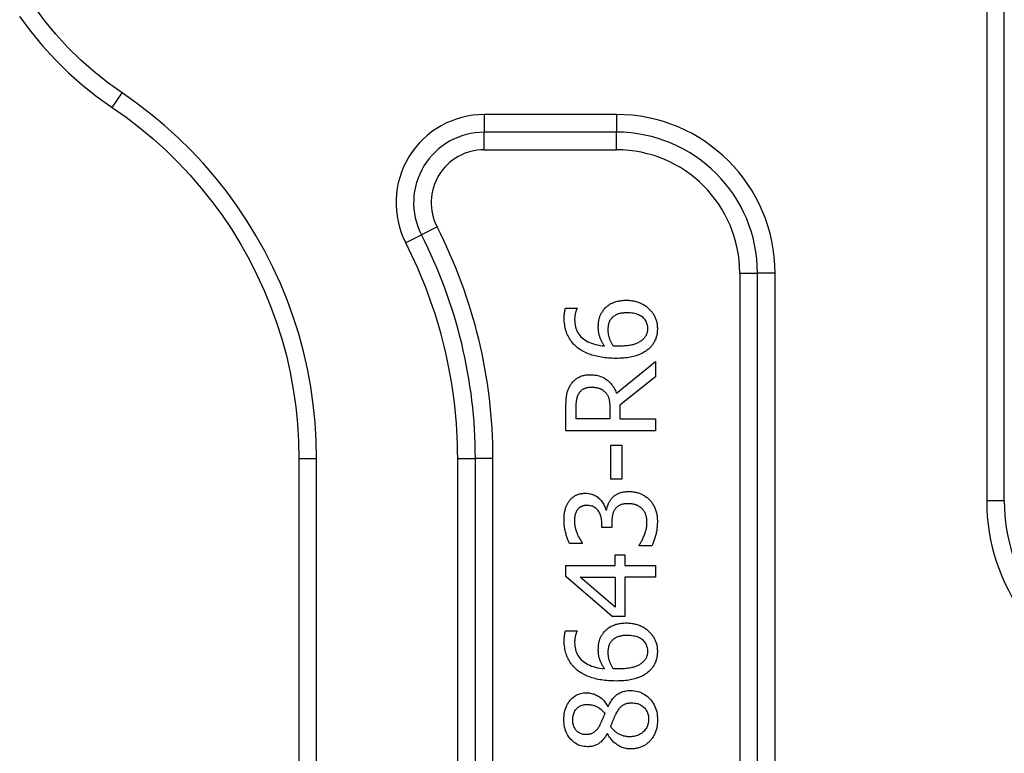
# Model space of a CAD drawing. Header units: inches. Extents: x 3 to 104, y 6 to 58.
# Tile 12 of 36: x 2.988 to 4.087, y 38.509 to 39.328. Entities that reach past the tile are written whole.
import ezdxf

# ---------------------------------------------------------------- set-up
doc = ezdxf.new("R2010")
doc.units = ezdxf.units.IN
doc.header["$MEASUREMENT"] = 0
doc.layers.add('Visible Edges(ANSI)', color=7, linetype='Continuous', lineweight=25)
doc.layers.add('Visible Tangent Edges(ANSI)', color=7, linetype='Continuous', lineweight=25)

msp = doc.modelspace()

# ---------------------------------------------------------------- linework, layer by layer
at = {"layer": 'Visible Edges(ANSI)'}
for p, q in [((4.0875, 38.7906), (4.0875, 39.9505)), ((3.5976, 39.0061), (3.6105, 39.0061)), ((3.6105, 39.0061), (3.6105, 39.0055)), ((3.6546, 38.9109), (3.6981, 38.9464)), ((3.6981, 38.9464), (3.6981, 38.9292)), ((3.6981, 38.9292), (3.6583, 38.8976)), ((3.5981, 38.869), (3.5981, 38.8948)), ((3.6096, 38.8823), (3.6096, 38.8955)), ((3.6472, 38.894), (3.6472, 38.8823)), ((3.6583, 38.8976), (3.6583, 38.8823)), ((3.6472, 38.8823), (3.6096, 38.8823)), ((3.6583, 38.8823), (3.6981, 38.8823)), ((3.6981, 38.8823), (3.6981, 38.869)), ((3.6981, 38.869), (3.5981, 38.869)), ((3.6482, 38.8151), (3.6482, 38.8529)), ((3.6482, 38.8529), (3.6604, 38.8529)), ((3.6604, 38.8529), (3.6604, 38.8151)), ((3.3001, 38.8382), (3.3001, 38.0214)), ((3.6604, 38.8151), (3.6482, 38.8151)), ((3.6425, 38.7808), (3.6435, 38.7808)), ((3.6383, 38.7609), (3.6383, 38.7653)), ((3.6494, 38.7609), (3.6383, 38.7609)), ((3.6494, 38.7665), (3.6494, 38.7609)), ((3.6163, 38.7432), (3.6021, 38.7432)), ((3.6163, 38.744), (3.6163, 38.7432)), ((3.6798, 38.7404), (3.6798, 38.7414)), ((3.694, 38.7404), (3.6798, 38.7404)), ((3.6529, 38.7186), (3.6529, 38.7305)), ((3.6529, 38.7305), (3.6637, 38.7305)), ((3.6637, 38.7305), (3.6637, 38.7186)), ((3.5981, 38.7063), (3.5981, 38.7186)), ((3.5981, 38.7186), (3.6529, 38.7186)), ((3.6637, 38.7186), (3.6981, 38.7186)), ((3.6981, 38.7186), (3.6981, 38.7057)), ((3.6496, 38.6616), (3.5981, 38.7063)), ((3.6529, 38.6721), (3.6139, 38.7057)), ((3.6139, 38.7057), (3.6529, 38.7057)), ((3.6529, 38.7057), (3.6529, 38.6721)), ((3.6981, 38.7057), (3.6637, 38.7057)), ((3.6637, 38.7057), (3.6637, 38.6616)), ((3.6637, 38.6616), (3.6496, 38.6616)), ((3.5976, 38.6457), (3.6105, 38.6457)), ((3.6105, 38.6457), (3.6105, 38.6451)), ((3.6448, 38.5612), (3.6452, 38.5612)), ((3.6447, 38.5307), (3.6443, 38.5307))]:
    msp.add_line(p, q, dxfattribs=at)
at = {"layer": 'Visible Edges(ANSI)', "flags": 128}
for points in [[(2.9883, 39.3318), (3.0007, 39.315), (3.0139, 39.2989), (3.0279, 39.2835), (3.0428, 39.2689), (3.0584, 39.2551), (3.0747, 39.2421), (3.0916, 39.2301)], [(3.0916, 39.2301), (3.1072, 39.2191), (3.1225, 39.2074), (3.1372, 39.1951), (3.1515, 39.1822), (3.1652, 39.1687), (3.1784, 39.1547), (3.191, 39.1401), (3.203, 39.1251), (3.2144, 39.1096), (3.2251, 39.0936), (3.2352, 39.0772), (3.2445, 39.0605), (3.2532, 39.0433), (3.2612, 39.0258), (3.2685, 39.008), (3.2751, 38.9899), (3.2809, 38.9715), (3.286, 38.9529), (3.2903, 38.934), (3.2938, 38.915), (3.2965, 38.8959), (3.2985, 38.8767), (3.2997, 38.8574), (3.3001, 38.8382)], [(3.6401, 39.0039), (3.6408, 39.0048), (3.6416, 39.0056), (3.6423, 39.0065), (3.6431, 39.0072), (3.644, 39.008), (3.6448, 39.0087), (3.6457, 39.0093), (3.6467, 39.01), (3.6476, 39.0106), (3.6486, 39.0111), (3.6496, 39.0116), (3.6507, 39.0121), (3.6518, 39.0125), (3.6529, 39.0129), (3.654, 39.0132), (3.6552, 39.0136), (3.6564, 39.0138), (3.6576, 39.0141), (3.6589, 39.0143), (3.6602, 39.0144), (3.6615, 39.0146), (3.6629, 39.0147), (3.6642, 39.0147), (3.6657, 39.0147)], [(3.6657, 39.0147), (3.6669, 39.0147), (3.6682, 39.0147), (3.6694, 39.0146), (3.6707, 39.0145), (3.6719, 39.0143), (3.6731, 39.0141), (3.6742, 39.0139), (3.6754, 39.0136), (3.6765, 39.0133), (3.6777, 39.013), (3.6788, 39.0126), (3.6799, 39.0122), (3.681, 39.0118), (3.682, 39.0113), (3.683, 39.0108), (3.684, 39.0103), (3.6849, 39.0098), (3.6859, 39.0092), (3.6868, 39.0086), (3.6876, 39.008), (3.6885, 39.0074), (3.6893, 39.0067), (3.69, 39.006), (3.6908, 39.0053)], [(3.5962, 38.9947), (3.5962, 38.9953), (3.5962, 38.9958), (3.5962, 38.9964), (3.5962, 38.9969), (3.5963, 38.9974), (3.5963, 38.9979), (3.5963, 38.9985), (3.5964, 38.999), (3.5964, 38.9995), (3.5964, 39), (3.5965, 39.0005), (3.5965, 39.001), (3.5966, 39.0014), (3.5967, 39.0019), (3.5967, 39.0024), (3.5968, 39.0028), (3.5969, 39.0033), (3.597, 39.0037), (3.5971, 39.0041), (3.5971, 39.0045), (3.5973, 39.0049), (3.5974, 39.0053), (3.5975, 39.0057), (3.5976, 39.0061)], [(3.6105, 39.0055), (3.6103, 39.0052), (3.6102, 39.0048), (3.61, 39.0045), (3.6098, 39.0041), (3.6097, 39.0037), (3.6095, 39.0033), (3.6094, 39.0028), (3.6092, 39.0023), (3.6091, 39.0018), (3.6089, 39.0013), (3.6088, 39.0008), (3.6087, 39.0002), (3.6085, 38.9997), (3.6084, 38.9991), (3.6083, 38.9985), (3.6082, 38.9979), (3.6081, 38.9973), (3.608, 38.9967), (3.6079, 38.9961), (3.6079, 38.9955), (3.6079, 38.9949), (3.6078, 38.9942), (3.6078, 38.9936), (3.6078, 38.9929)], [(3.6342, 38.9845), (3.6342, 38.9855), (3.6343, 38.9864), (3.6343, 38.9873), (3.6343, 38.9882), (3.6344, 38.9891), (3.6345, 38.99), (3.6346, 38.9908), (3.6347, 38.9916), (3.6349, 38.9924), (3.635, 38.9932), (3.6352, 38.994), (3.6354, 38.9947), (3.6356, 38.9955), (3.6359, 38.9962), (3.6361, 38.9969), (3.6364, 38.9977), (3.6368, 38.9984), (3.6372, 38.9992), (3.6376, 39), (3.638, 39.0007), (3.6385, 39.0015), (3.639, 39.0023), (3.6396, 39.0031), (3.6401, 39.0039)], [(3.6488, 38.9943), (3.6493, 38.9949), (3.6498, 38.9955), (3.6503, 38.996), (3.6509, 38.9965), (3.6515, 38.997), (3.652, 38.9974), (3.6526, 38.9978), (3.6533, 38.9982), (3.6539, 38.9986), (3.6545, 38.9989), (3.6552, 38.9992), (3.6559, 38.9995), (3.6566, 38.9998), (3.6573, 39), (3.6581, 39.0002), (3.6589, 39.0004), (3.6597, 39.0006), (3.6606, 39.0007), (3.6614, 39.0008), (3.6623, 39.0009), (3.6633, 39.001), (3.6642, 39.0011), (3.6652, 39.0011), (3.6662, 39.0011)], [(3.6662, 39.0011), (3.6681, 39.0011), (3.6699, 39.001), (3.6716, 39.0008), (3.6733, 39.0006), (3.6748, 39.0003), (3.6763, 38.9999), (3.6777, 38.9994), (3.679, 38.9989), (3.6803, 38.9983), (3.6814, 38.9977), (3.6825, 38.9969), (3.6835, 38.9961), (3.6844, 38.9953), (3.6852, 38.9944), (3.686, 38.9935), (3.6867, 38.9925), (3.6873, 38.9914), (3.6878, 38.9904), (3.6882, 38.9893), (3.6886, 38.9881), (3.6889, 38.9869), (3.6891, 38.9857), (3.6892, 38.9844), (3.6892, 38.9831)], [(3.6908, 39.0053), (3.6915, 39.0046), (3.6923, 39.0038), (3.693, 39.003), (3.6936, 39.0022), (3.6942, 39.0014), (3.6948, 39.0006), (3.6954, 38.9998), (3.696, 38.9989), (3.6965, 38.998), (3.6969, 38.9971), (3.6974, 38.9962), (3.6978, 38.9953), (3.6982, 38.9944), (3.6985, 38.9934), (3.6988, 38.9924), (3.6991, 38.9914), (3.6994, 38.9904), (3.6996, 38.9894), (3.6998, 38.9884), (3.6999, 38.9873), (3.7, 38.9863), (3.7001, 38.9852), (3.7002, 38.9841), (3.7002, 38.983)], [(3.6123, 38.9609), (3.6111, 38.9618), (3.6099, 38.9628), (3.6087, 38.9638), (3.6076, 38.9648), (3.6066, 38.9659), (3.6056, 38.9671), (3.6046, 38.9683), (3.6037, 38.9695), (3.6028, 38.9708), (3.602, 38.9721), (3.6012, 38.9735), (3.6005, 38.9749), (3.5998, 38.9763), (3.5992, 38.9778), (3.5986, 38.9793), (3.5981, 38.9809), (3.5977, 38.9825), (3.5973, 38.9841), (3.597, 38.9858), (3.5967, 38.9875), (3.5965, 38.9893), (3.5963, 38.991), (3.5962, 38.9929), (3.5962, 38.9947)], [(3.6078, 38.9929), (3.6079, 38.9909), (3.608, 38.9889), (3.6083, 38.987), (3.6087, 38.9852), (3.6093, 38.9834), (3.6099, 38.9817), (3.6107, 38.98), (3.6115, 38.9784), (3.6125, 38.9769), (3.6137, 38.9755), (3.6149, 38.9741), (3.6162, 38.9728), (3.6177, 38.9716), (3.6193, 38.9704), (3.6209, 38.9694), (3.6227, 38.9684), (3.6247, 38.9675), (3.6267, 38.9667), (3.6288, 38.966), (3.6311, 38.9654), (3.6334, 38.9648), (3.6359, 38.9643), (3.6385, 38.964), (3.6412, 38.9637)], [(3.6453, 38.9815), (3.6453, 38.9821), (3.6453, 38.9827), (3.6454, 38.9832), (3.6454, 38.9838), (3.6454, 38.9844), (3.6455, 38.985), (3.6456, 38.9855), (3.6456, 38.9861), (3.6457, 38.9867), (3.6458, 38.9872), (3.6459, 38.9878), (3.646, 38.9883), (3.6461, 38.9889), (3.6463, 38.9894), (3.6464, 38.9899), (3.6466, 38.9905), (3.6468, 38.991), (3.6471, 38.9915), (3.6473, 38.992), (3.6476, 38.9925), (3.6478, 38.9929), (3.6481, 38.9934), (3.6485, 38.9939), (3.6488, 38.9943)], [(3.6412, 38.9637), (3.6406, 38.9645), (3.6401, 38.9653), (3.6396, 38.9661), (3.6391, 38.9669), (3.6387, 38.9677), (3.6382, 38.9685), (3.6378, 38.9694), (3.6374, 38.9702), (3.637, 38.971), (3.6367, 38.9718), (3.6364, 38.9727), (3.636, 38.9735), (3.6358, 38.9743), (3.6355, 38.9752), (3.6352, 38.9761), (3.635, 38.977), (3.6348, 38.9779), (3.6347, 38.9788), (3.6345, 38.9797), (3.6344, 38.9806), (3.6343, 38.9816), (3.6343, 38.9825), (3.6342, 38.9835), (3.6342, 38.9845)], [(3.6508, 38.9637), (3.6504, 38.9644), (3.65, 38.9651), (3.6496, 38.9658), (3.6492, 38.9666), (3.6488, 38.9673), (3.6485, 38.968), (3.6481, 38.9687), (3.6478, 38.9695), (3.6475, 38.9702), (3.6472, 38.9709), (3.647, 38.9717), (3.6467, 38.9724), (3.6465, 38.9731), (3.6463, 38.9739), (3.6461, 38.9746), (3.646, 38.9754), (3.6458, 38.9761), (3.6457, 38.9769), (3.6456, 38.9777), (3.6455, 38.9784), (3.6454, 38.9792), (3.6454, 38.98), (3.6453, 38.9807), (3.6453, 38.9815)], [(3.6892, 38.9831), (3.6892, 38.9825), (3.6892, 38.9819), (3.6892, 38.9813), (3.6891, 38.9808), (3.689, 38.9802), (3.6889, 38.9797), (3.6888, 38.9791), (3.6887, 38.9786), (3.6885, 38.9781), (3.6884, 38.9775), (3.6882, 38.977), (3.688, 38.9765), (3.6878, 38.976), (3.6875, 38.9755), (3.6872, 38.975), (3.6869, 38.9745), (3.6866, 38.974), (3.6863, 38.9735), (3.6859, 38.973), (3.6855, 38.9725), (3.685, 38.972), (3.6846, 38.9715), (3.6841, 38.9711), (3.6836, 38.9706)], [(3.7002, 38.983), (3.7002, 38.9819), (3.7001, 38.9808), (3.7, 38.9797), (3.6999, 38.9786), (3.6998, 38.9776), (3.6996, 38.9765), (3.6994, 38.9755), (3.6992, 38.9745), (3.6989, 38.9735), (3.6986, 38.9726), (3.6983, 38.9716), (3.6979, 38.9707), (3.6975, 38.9698), (3.6971, 38.9689), (3.6966, 38.968), (3.6961, 38.9671), (3.6956, 38.9663), (3.6951, 38.9655), (3.6945, 38.9647), (3.6939, 38.9639), (3.6932, 38.9631), (3.6926, 38.9624), (3.6918, 38.9616), (3.6911, 38.9609)], [(3.6836, 38.9706), (3.683, 38.9701), (3.6824, 38.9696), (3.6817, 38.9691), (3.681, 38.9686), (3.6803, 38.9682), (3.6795, 38.9678), (3.6787, 38.9673), (3.6778, 38.9669), (3.6769, 38.9666), (3.6759, 38.9662), (3.6749, 38.9658), (3.6739, 38.9655), (3.6728, 38.9651), (3.6717, 38.9649), (3.6705, 38.9646), (3.6692, 38.9643), (3.6679, 38.9641), (3.6665, 38.964), (3.6651, 38.9638), (3.6636, 38.9637), (3.6621, 38.9636), (3.6605, 38.9635), (3.6589, 38.9635), (3.6572, 38.9634)], [(3.6542, 38.9499), (3.652, 38.9499), (3.6499, 38.95), (3.6478, 38.9501), (3.6457, 38.9502), (3.6437, 38.9504), (3.6417, 38.9506), (3.6398, 38.9508), (3.6379, 38.9511), (3.636, 38.9514), (3.6342, 38.9518), (3.6324, 38.9522), (3.6306, 38.9526), (3.6289, 38.9531), (3.6272, 38.9536), (3.6255, 38.9541), (3.6239, 38.9547), (3.6223, 38.9553), (3.6208, 38.956), (3.6193, 38.9567), (3.6178, 38.9574), (3.6164, 38.9582), (3.615, 38.9591), (3.6137, 38.9599), (3.6123, 38.9609)], [(3.6572, 38.9634), (3.6568, 38.9634), (3.6565, 38.9634), (3.6561, 38.9635), (3.6558, 38.9635), (3.6555, 38.9635), (3.6552, 38.9635), (3.6549, 38.9635), (3.6547, 38.9635), (3.6544, 38.9635), (3.6541, 38.9635), (3.6539, 38.9635), (3.6537, 38.9635), (3.6534, 38.9635), (3.6532, 38.9636), (3.653, 38.9636), (3.6527, 38.9636), (3.6525, 38.9636), (3.6523, 38.9636), (3.652, 38.9636), (3.6518, 38.9636), (3.6516, 38.9636), (3.6513, 38.9637), (3.6511, 38.9637), (3.6508, 38.9637)], [(3.6911, 38.9609), (3.6902, 38.9601), (3.6892, 38.9593), (3.6882, 38.9585), (3.6871, 38.9577), (3.6859, 38.957), (3.6848, 38.9563), (3.6835, 38.9557), (3.6822, 38.955), (3.6809, 38.9544), (3.6795, 38.9539), (3.6781, 38.9533), (3.6766, 38.9528), (3.675, 38.9524), (3.6734, 38.9519), (3.6717, 38.9516), (3.67, 38.9512), (3.6682, 38.9509), (3.6664, 38.9506), (3.6645, 38.9504), (3.6626, 38.9502), (3.6605, 38.9501), (3.6585, 38.95), (3.6563, 38.9499), (3.6542, 38.9499)], [(3.6033, 38.9203), (3.6039, 38.9211), (3.6045, 38.9219), (3.6052, 38.9227), (3.6058, 38.9235), (3.6065, 38.9243), (3.6072, 38.925), (3.608, 38.9256), (3.6087, 38.9263), (3.6095, 38.9269), (3.6103, 38.9275), (3.6112, 38.928), (3.6121, 38.9286), (3.613, 38.929), (3.6139, 38.9295), (3.6149, 38.9299), (3.6159, 38.9302), (3.6169, 38.9306), (3.618, 38.9308), (3.6191, 38.9311), (3.6203, 38.9313), (3.6215, 38.9314), (3.6227, 38.9315), (3.6239, 38.9316), (3.6252, 38.9316)], [(3.6252, 38.9316), (3.627, 38.9316), (3.6288, 38.9314), (3.6305, 38.9312), (3.6321, 38.931), (3.6337, 38.9306), (3.6353, 38.9302), (3.6368, 38.9297), (3.6382, 38.9291), (3.6397, 38.9285), (3.641, 38.9277), (3.6423, 38.9269), (3.6436, 38.926), (3.6448, 38.925), (3.6459, 38.924), (3.647, 38.923), (3.6481, 38.9218), (3.6491, 38.9207), (3.65, 38.9194), (3.6509, 38.9181), (3.6518, 38.9168), (3.6525, 38.9154), (3.6533, 38.9139), (3.6539, 38.9124), (3.6546, 38.9109)], [(3.5981, 38.8948), (3.5981, 38.8962), (3.5981, 38.8976), (3.5981, 38.8989), (3.5982, 38.9002), (3.5982, 38.9015), (3.5983, 38.9027), (3.5984, 38.9039), (3.5985, 38.905), (3.5986, 38.9061), (3.5987, 38.9072), (3.5989, 38.9082), (3.599, 38.9092), (3.5992, 38.9102), (3.5994, 38.9111), (3.5996, 38.9121), (3.5999, 38.913), (3.6002, 38.9139), (3.6006, 38.9149), (3.6009, 38.9158), (3.6013, 38.9167), (3.6018, 38.9176), (3.6023, 38.9185), (3.6028, 38.9194), (3.6033, 38.9203)], [(3.6096, 38.8955), (3.6096, 38.8964), (3.6096, 38.8973), (3.6096, 38.8982), (3.6097, 38.899), (3.6097, 38.8998), (3.6098, 38.9006), (3.6098, 38.9014), (3.6099, 38.9021), (3.61, 38.9028), (3.6101, 38.9035), (3.6102, 38.9042), (3.6104, 38.9048), (3.6105, 38.9054), (3.6106, 38.906), (3.6108, 38.9066), (3.611, 38.9072), (3.6112, 38.9078), (3.6114, 38.9084), (3.6116, 38.9089), (3.6119, 38.9094), (3.6121, 38.9099), (3.6124, 38.9104), (3.6127, 38.9109), (3.613, 38.9114)], [(3.613, 38.9114), (3.6134, 38.9119), (3.6137, 38.9125), (3.6142, 38.9129), (3.6146, 38.9134), (3.615, 38.9138), (3.6155, 38.9142), (3.6159, 38.9146), (3.6164, 38.915), (3.6169, 38.9153), (3.6175, 38.9156), (3.618, 38.9159), (3.6185, 38.9162), (3.6191, 38.9164), (3.6197, 38.9167), (3.6203, 38.9169), (3.6209, 38.9171), (3.6215, 38.9172), (3.6222, 38.9174), (3.6228, 38.9175), (3.6235, 38.9176), (3.6242, 38.9176), (3.6248, 38.9177), (3.6256, 38.9177), (3.6263, 38.9177)], [(3.6263, 38.9177), (3.6271, 38.9177), (3.628, 38.9177), (3.6288, 38.9177), (3.6296, 38.9176), (3.6304, 38.9175), (3.6311, 38.9174), (3.6319, 38.9173), (3.6326, 38.9171), (3.6333, 38.917), (3.634, 38.9168), (3.6347, 38.9166), (3.6354, 38.9164), (3.636, 38.9161), (3.6366, 38.9159), (3.6372, 38.9156), (3.6378, 38.9153), (3.6384, 38.9149), (3.639, 38.9146), (3.6395, 38.9142), (3.64, 38.9138), (3.6406, 38.9134), (3.641, 38.913), (3.6415, 38.9125), (3.642, 38.9121)], [(3.642, 38.9121), (3.6425, 38.9115), (3.643, 38.911), (3.6434, 38.9104), (3.6439, 38.9098), (3.6443, 38.9092), (3.6446, 38.9086), (3.645, 38.9079), (3.6453, 38.9072), (3.6455, 38.9065), (3.6458, 38.9058), (3.646, 38.9051), (3.6462, 38.9043), (3.6463, 38.9036), (3.6465, 38.9028), (3.6466, 38.902), (3.6467, 38.9011), (3.6468, 38.9003), (3.6469, 38.8995), (3.647, 38.8986), (3.6471, 38.8977), (3.6471, 38.8968), (3.6472, 38.8959), (3.6472, 38.8949), (3.6472, 38.894)], [(3.6499, 38.7942), (3.6504, 38.7947), (3.6509, 38.7952), (3.6515, 38.7957), (3.652, 38.7962), (3.6526, 38.7966), (3.6532, 38.797), (3.6538, 38.7974), (3.6545, 38.7978), (3.6552, 38.7982), (3.6558, 38.7986), (3.6566, 38.7989), (3.6573, 38.7993), (3.6581, 38.7996), (3.6589, 38.7999), (3.6597, 38.8001), (3.6606, 38.8003), (3.6614, 38.8005), (3.6624, 38.8007), (3.6633, 38.8009), (3.6643, 38.801), (3.6653, 38.8011), (3.6663, 38.8012), (3.6673, 38.8012), (3.6684, 38.8012)], [(3.6684, 38.8012), (3.6695, 38.8012), (3.6706, 38.8011), (3.6717, 38.8011), (3.6728, 38.801), (3.6738, 38.8008), (3.6749, 38.8006), (3.6759, 38.8004), (3.6769, 38.8002), (3.6779, 38.7999), (3.6789, 38.7996), (3.6799, 38.7993), (3.6809, 38.7989), (3.6818, 38.7985), (3.6827, 38.7981), (3.6836, 38.7976), (3.6845, 38.7971), (3.6854, 38.7966), (3.6862, 38.7961), (3.6871, 38.7956), (3.6879, 38.795), (3.6887, 38.7944), (3.6894, 38.7937), (3.6902, 38.7931), (3.6909, 38.7924)], [(3.596, 38.7693), (3.596, 38.7704), (3.596, 38.7715), (3.5961, 38.7726), (3.5961, 38.7736), (3.5962, 38.7747), (3.5963, 38.7757), (3.5964, 38.7766), (3.5966, 38.7776), (3.5967, 38.7785), (3.5969, 38.7794), (3.5971, 38.7803), (3.5973, 38.7812), (3.5976, 38.782), (3.5978, 38.7828), (3.5981, 38.7836), (3.5984, 38.7844), (3.5988, 38.7852), (3.5991, 38.786), (3.5995, 38.7867), (3.5999, 38.7875), (3.6003, 38.7882), (3.6007, 38.7889), (3.6012, 38.7897), (3.6016, 38.7904)], [(3.6016, 38.7904), (3.6022, 38.7911), (3.6027, 38.7918), (3.6033, 38.7924), (3.6039, 38.793), (3.6045, 38.7936), (3.6052, 38.7942), (3.6058, 38.7947), (3.6065, 38.7952), (3.6072, 38.7957), (3.6079, 38.7962), (3.6086, 38.7966), (3.6094, 38.797), (3.6102, 38.7974), (3.611, 38.7977), (3.6118, 38.798), (3.6126, 38.7983), (3.6135, 38.7985), (3.6144, 38.7987), (3.6153, 38.7989), (3.6162, 38.799), (3.6171, 38.7991), (3.6181, 38.7992), (3.6191, 38.7992), (3.6201, 38.7993)], [(3.6201, 38.7993), (3.6215, 38.7992), (3.6228, 38.7991), (3.6241, 38.7989), (3.6254, 38.7987), (3.6267, 38.7983), (3.6279, 38.7979), (3.6291, 38.7974), (3.6302, 38.7969), (3.6314, 38.7962), (3.6325, 38.7955), (3.6336, 38.7947), (3.6346, 38.7938), (3.6356, 38.7929), (3.6366, 38.792), (3.6375, 38.791), (3.6383, 38.79), (3.639, 38.7889), (3.6397, 38.7879), (3.6403, 38.7868), (3.6409, 38.7856), (3.6414, 38.7845), (3.6418, 38.7833), (3.6422, 38.782), (3.6425, 38.7808)], [(3.6435, 38.7808), (3.6436, 38.7813), (3.6437, 38.7819), (3.6438, 38.7824), (3.644, 38.7829), (3.6441, 38.7835), (3.6443, 38.7841), (3.6445, 38.7846), (3.6447, 38.7852), (3.6449, 38.7858), (3.6451, 38.7864), (3.6453, 38.787), (3.6456, 38.7876), (3.6458, 38.7882), (3.6461, 38.7887), (3.6464, 38.7893), (3.6467, 38.7899), (3.647, 38.7905), (3.6474, 38.791), (3.6478, 38.7916), (3.6482, 38.7921), (3.6486, 38.7927), (3.649, 38.7932), (3.6495, 38.7937), (3.6499, 38.7942)], [(3.6909, 38.7924), (3.6917, 38.7916), (3.6924, 38.7909), (3.6931, 38.7901), (3.6937, 38.7893), (3.6943, 38.7884), (3.6949, 38.7875), (3.6955, 38.7867), (3.696, 38.7857), (3.6965, 38.7848), (3.697, 38.7838), (3.6974, 38.7828), (3.6978, 38.7818), (3.6982, 38.7808), (3.6986, 38.7797), (3.6989, 38.7786), (3.6991, 38.7775), (3.6994, 38.7763), (3.6996, 38.7752), (3.6998, 38.774), (3.6999, 38.7728), (3.7, 38.7716), (3.7001, 38.7703), (3.7002, 38.769), (3.7002, 38.7677)], [(3.6106, 38.7804), (3.6104, 38.78), (3.6101, 38.7795), (3.6098, 38.7791), (3.6096, 38.7786), (3.6094, 38.7782), (3.6092, 38.7777), (3.609, 38.7773), (3.6088, 38.7768), (3.6087, 38.7763), (3.6085, 38.7758), (3.6084, 38.7753), (3.6082, 38.7748), (3.6081, 38.7743), (3.608, 38.7738), (3.6079, 38.7732), (3.6079, 38.7727), (3.6078, 38.7722), (3.6077, 38.7716), (3.6077, 38.7711), (3.6076, 38.7705), (3.6076, 38.7699), (3.6076, 38.7694), (3.6076, 38.7688), (3.6076, 38.7682)], [(3.6215, 38.7857), (3.6209, 38.7856), (3.6203, 38.7856), (3.6197, 38.7856), (3.6191, 38.7855), (3.6185, 38.7854), (3.618, 38.7853), (3.6174, 38.7852), (3.6169, 38.785), (3.6164, 38.7848), (3.6159, 38.7846), (3.6154, 38.7844), (3.615, 38.7842), (3.6145, 38.7839), (3.6141, 38.7837), (3.6137, 38.7834), (3.6133, 38.7831), (3.6129, 38.7828), (3.6125, 38.7825), (3.6122, 38.7822), (3.6118, 38.7819), (3.6115, 38.7815), (3.6112, 38.7811), (3.6109, 38.7808), (3.6106, 38.7804)], [(3.6383, 38.7653), (3.6382, 38.7668), (3.6382, 38.7682), (3.638, 38.7696), (3.6378, 38.7709), (3.6375, 38.7722), (3.6372, 38.7735), (3.6368, 38.7747), (3.6364, 38.7758), (3.6359, 38.7769), (3.6353, 38.778), (3.6347, 38.779), (3.634, 38.78), (3.6332, 38.7809), (3.6324, 38.7817), (3.6316, 38.7825), (3.6307, 38.7831), (3.6297, 38.7837), (3.6287, 38.7842), (3.6276, 38.7847), (3.6265, 38.785), (3.6253, 38.7853), (3.6241, 38.7855), (3.6228, 38.7856), (3.6215, 38.7857)], [(3.6529, 38.7816), (3.6526, 38.7811), (3.6523, 38.7806), (3.652, 38.7801), (3.6517, 38.7796), (3.6515, 38.7791), (3.6512, 38.7785), (3.651, 38.7779), (3.6508, 38.7774), (3.6506, 38.7768), (3.6504, 38.7762), (3.6503, 38.7755), (3.6501, 38.7749), (3.65, 38.7743), (3.6499, 38.7736), (3.6498, 38.7729), (3.6497, 38.7723), (3.6496, 38.7716), (3.6496, 38.7709), (3.6495, 38.7702), (3.6495, 38.7695), (3.6494, 38.7688), (3.6494, 38.768), (3.6494, 38.7673), (3.6494, 38.7665)], [(3.6674, 38.7876), (3.6666, 38.7876), (3.6657, 38.7876), (3.6648, 38.7875), (3.664, 38.7874), (3.6633, 38.7873), (3.6625, 38.7872), (3.6618, 38.7871), (3.6611, 38.7869), (3.6604, 38.7867), (3.6597, 38.7865), (3.6591, 38.7863), (3.6585, 38.786), (3.6579, 38.7857), (3.6574, 38.7855), (3.6568, 38.7851), (3.6563, 38.7848), (3.6558, 38.7845), (3.6553, 38.7841), (3.6549, 38.7837), (3.6545, 38.7833), (3.654, 38.7829), (3.6537, 38.7825), (3.6533, 38.7821), (3.6529, 38.7816)], [(3.683, 38.7821), (3.6825, 38.7825), (3.682, 38.7829), (3.6815, 38.7833), (3.6809, 38.7837), (3.6804, 38.7841), (3.6799, 38.7844), (3.6793, 38.7848), (3.6788, 38.7851), (3.6782, 38.7854), (3.6776, 38.7857), (3.677, 38.7859), (3.6764, 38.7862), (3.6758, 38.7864), (3.6752, 38.7866), (3.6745, 38.7868), (3.6739, 38.787), (3.6731, 38.7871), (3.6724, 38.7872), (3.6716, 38.7873), (3.6709, 38.7874), (3.67, 38.7875), (3.6692, 38.7876), (3.6683, 38.7876), (3.6674, 38.7876)], [(3.6886, 38.7669), (3.6886, 38.7676), (3.6886, 38.7683), (3.6885, 38.769), (3.6885, 38.7697), (3.6884, 38.7704), (3.6883, 38.7711), (3.6882, 38.7718), (3.688, 38.7724), (3.6879, 38.7731), (3.6877, 38.7738), (3.6875, 38.7745), (3.6873, 38.7752), (3.6871, 38.7759), (3.6868, 38.7765), (3.6865, 38.7772), (3.6862, 38.7778), (3.6859, 38.7784), (3.6856, 38.779), (3.6852, 38.7795), (3.6848, 38.7801), (3.6844, 38.7806), (3.684, 38.7811), (3.6835, 38.7816), (3.683, 38.7821)], [(3.6021, 38.7432), (3.6017, 38.7439), (3.6014, 38.7447), (3.601, 38.7456), (3.6006, 38.7465), (3.6002, 38.7474), (3.5999, 38.7483), (3.5995, 38.7494), (3.5992, 38.7504), (3.5989, 38.7515), (3.5985, 38.7526), (3.5982, 38.7538), (3.5979, 38.7551), (3.5976, 38.7563), (3.5973, 38.7575), (3.597, 38.7588), (3.5968, 38.76), (3.5966, 38.7612), (3.5964, 38.7624), (3.5963, 38.7635), (3.5962, 38.7647), (3.5961, 38.7659), (3.596, 38.767), (3.596, 38.7682), (3.596, 38.7693)], [(3.6076, 38.7682), (3.6076, 38.7676), (3.6076, 38.767), (3.6076, 38.7664), (3.6077, 38.7658), (3.6077, 38.7652), (3.6078, 38.7646), (3.6079, 38.764), (3.608, 38.7634), (3.6081, 38.7628), (3.6082, 38.7622), (3.6083, 38.7616), (3.6084, 38.761), (3.6086, 38.7604), (3.6088, 38.7598), (3.6089, 38.7592), (3.6091, 38.7586), (3.6093, 38.758), (3.6095, 38.7574), (3.6097, 38.7568), (3.6099, 38.7562), (3.6101, 38.7556), (3.6103, 38.755), (3.6105, 38.7545), (3.6107, 38.7539)], [(3.6798, 38.7414), (3.6804, 38.7421), (3.6809, 38.7429), (3.6814, 38.7437), (3.6819, 38.7445), (3.6824, 38.7454), (3.6829, 38.7463), (3.6834, 38.7473), (3.6838, 38.7483), (3.6843, 38.7494), (3.6848, 38.7505), (3.6853, 38.7516), (3.6858, 38.7527), (3.6862, 38.7539), (3.6866, 38.7551), (3.687, 38.7563), (3.6873, 38.7575), (3.6876, 38.7587), (3.6879, 38.7599), (3.6881, 38.761), (3.6883, 38.7622), (3.6884, 38.7634), (3.6885, 38.7646), (3.6886, 38.7658), (3.6886, 38.7669)], [(3.7002, 38.7677), (3.7002, 38.7665), (3.7001, 38.7652), (3.7001, 38.764), (3.7, 38.7627), (3.6999, 38.7615), (3.6997, 38.7602), (3.6996, 38.759), (3.6994, 38.7578), (3.6992, 38.7565), (3.6989, 38.7553), (3.6987, 38.7541), (3.6984, 38.7528), (3.6981, 38.7516), (3.6977, 38.7504), (3.6974, 38.7493), (3.6971, 38.7482), (3.6967, 38.7471), (3.6964, 38.746), (3.696, 38.745), (3.6956, 38.744), (3.6952, 38.7431), (3.6948, 38.7422), (3.6944, 38.7413), (3.694, 38.7404)], [(3.6107, 38.7539), (3.6109, 38.7533), (3.6112, 38.7528), (3.6114, 38.7523), (3.6116, 38.7518), (3.6119, 38.7513), (3.6121, 38.7509), (3.6124, 38.7504), (3.6126, 38.7499), (3.6128, 38.7495), (3.6131, 38.7491), (3.6133, 38.7487), (3.6136, 38.7483), (3.6138, 38.7479), (3.614, 38.7475), (3.6143, 38.7471), (3.6145, 38.7467), (3.6147, 38.7464), (3.615, 38.746), (3.6152, 38.7456), (3.6154, 38.7453), (3.6157, 38.745), (3.6159, 38.7446), (3.6161, 38.7443), (3.6163, 38.744)], [(3.5962, 38.6344), (3.5962, 38.6349), (3.5962, 38.6355), (3.5962, 38.636), (3.5962, 38.6365), (3.5963, 38.6371), (3.5963, 38.6376), (3.5963, 38.6381), (3.5964, 38.6386), (3.5964, 38.6391), (3.5964, 38.6396), (3.5965, 38.6401), (3.5965, 38.6406), (3.5966, 38.6411), (3.5967, 38.6415), (3.5967, 38.642), (3.5968, 38.6425), (3.5969, 38.6429), (3.597, 38.6433), (3.5971, 38.6437), (3.5971, 38.6442), (3.5973, 38.6446), (3.5974, 38.6449), (3.5975, 38.6453), (3.5976, 38.6457)], [(3.6401, 38.6435), (3.6408, 38.6444), (3.6416, 38.6453), (3.6423, 38.6461), (3.6431, 38.6469), (3.644, 38.6476), (3.6448, 38.6483), (3.6457, 38.649), (3.6467, 38.6496), (3.6476, 38.6502), (3.6486, 38.6507), (3.6496, 38.6512), (3.6507, 38.6517), (3.6518, 38.6521), (3.6529, 38.6525), (3.654, 38.6529), (3.6552, 38.6532), (3.6564, 38.6535), (3.6576, 38.6537), (3.6589, 38.6539), (3.6602, 38.6541), (3.6615, 38.6542), (3.6629, 38.6543), (3.6642, 38.6544), (3.6657, 38.6544)], [(3.6657, 38.6544), (3.6669, 38.6544), (3.6682, 38.6543), (3.6694, 38.6542), (3.6707, 38.6541), (3.6719, 38.6539), (3.6731, 38.6537), (3.6742, 38.6535), (3.6754, 38.6532), (3.6765, 38.6529), (3.6777, 38.6526), (3.6788, 38.6522), (3.6799, 38.6518), (3.681, 38.6514), (3.682, 38.6509), (3.683, 38.6504), (3.684, 38.6499), (3.6849, 38.6494), (3.6859, 38.6488), (3.6868, 38.6482), (3.6876, 38.6476), (3.6885, 38.647), (3.6893, 38.6464), (3.69, 38.6457), (3.6908, 38.645)], [(3.6105, 38.6451), (3.6103, 38.6448), (3.6102, 38.6445), (3.61, 38.6441), (3.6098, 38.6437), (3.6097, 38.6433), (3.6095, 38.6429), (3.6094, 38.6424), (3.6092, 38.642), (3.6091, 38.6415), (3.6089, 38.641), (3.6088, 38.6404), (3.6087, 38.6399), (3.6085, 38.6393), (3.6084, 38.6387), (3.6083, 38.6381), (3.6082, 38.6375), (3.6081, 38.6369), (3.608, 38.6363), (3.6079, 38.6357), (3.6079, 38.6351), (3.6079, 38.6345), (3.6078, 38.6339), (3.6078, 38.6332), (3.6078, 38.6326)], [(3.6342, 38.6241), (3.6342, 38.6251), (3.6343, 38.626), (3.6343, 38.627), (3.6343, 38.6279), (3.6344, 38.6288), (3.6345, 38.6296), (3.6346, 38.6305), (3.6347, 38.6313), (3.6349, 38.6321), (3.635, 38.6329), (3.6352, 38.6336), (3.6354, 38.6344), (3.6356, 38.6351), (3.6359, 38.6358), (3.6361, 38.6366), (3.6364, 38.6373), (3.6368, 38.6381), (3.6372, 38.6388), (3.6376, 38.6396), (3.638, 38.6404), (3.6385, 38.6411), (3.639, 38.6419), (3.6396, 38.6427), (3.6401, 38.6435)], [(3.6488, 38.6339), (3.6493, 38.6345), (3.6498, 38.6351), (3.6503, 38.6356), (3.6509, 38.6361), (3.6515, 38.6366), (3.652, 38.637), (3.6526, 38.6374), (3.6533, 38.6378), (3.6539, 38.6382), (3.6545, 38.6385), (3.6552, 38.6389), (3.6559, 38.6391), (3.6566, 38.6394), (3.6573, 38.6396), (3.6581, 38.6398), (3.6589, 38.64), (3.6597, 38.6402), (3.6606, 38.6404), (3.6614, 38.6405), (3.6623, 38.6406), (3.6633, 38.6407), (3.6642, 38.6407), (3.6652, 38.6407), (3.6662, 38.6408)], [(3.6662, 38.6408), (3.6681, 38.6407), (3.6699, 38.6406), (3.6716, 38.6404), (3.6733, 38.6402), (3.6748, 38.6399), (3.6763, 38.6395), (3.6777, 38.6391), (3.679, 38.6385), (3.6803, 38.638), (3.6814, 38.6373), (3.6825, 38.6366), (3.6835, 38.6358), (3.6844, 38.6349), (3.6852, 38.634), (3.686, 38.6331), (3.6867, 38.6321), (3.6873, 38.6311), (3.6878, 38.63), (3.6882, 38.6289), (3.6886, 38.6277), (3.6889, 38.6265), (3.6891, 38.6253), (3.6892, 38.624), (3.6892, 38.6227)], [(3.6908, 38.645), (3.6915, 38.6442), (3.6923, 38.6435), (3.693, 38.6427), (3.6936, 38.6419), (3.6942, 38.6411), (3.6948, 38.6402), (3.6954, 38.6394), (3.696, 38.6385), (3.6965, 38.6376), (3.6969, 38.6368), (3.6974, 38.6358), (3.6978, 38.6349), (3.6982, 38.634), (3.6985, 38.633), (3.6988, 38.6321), (3.6991, 38.6311), (3.6994, 38.6301), (3.6996, 38.629), (3.6998, 38.628), (3.6999, 38.627), (3.7, 38.6259), (3.7001, 38.6248), (3.7002, 38.6237), (3.7002, 38.6226)], [(3.6123, 38.6005), (3.6111, 38.6014), (3.6099, 38.6024), (3.6087, 38.6034), (3.6076, 38.6045), (3.6066, 38.6056), (3.6056, 38.6067), (3.6046, 38.6079), (3.6037, 38.6091), (3.6028, 38.6104), (3.602, 38.6117), (3.6012, 38.6131), (3.6005, 38.6145), (3.5998, 38.6159), (3.5992, 38.6174), (3.5986, 38.619), (3.5981, 38.6205), (3.5977, 38.6221), (3.5973, 38.6238), (3.597, 38.6254), (3.5967, 38.6271), (3.5965, 38.6289), (3.5963, 38.6307), (3.5962, 38.6325), (3.5962, 38.6344)], [(3.6078, 38.6326), (3.6079, 38.6305), (3.608, 38.6285), (3.6083, 38.6266), (3.6087, 38.6248), (3.6093, 38.623), (3.6099, 38.6213), (3.6107, 38.6197), (3.6115, 38.6181), (3.6125, 38.6166), (3.6137, 38.6151), (3.6149, 38.6137), (3.6162, 38.6124), (3.6177, 38.6112), (3.6193, 38.6101), (3.6209, 38.609), (3.6227, 38.608), (3.6247, 38.6071), (3.6267, 38.6063), (3.6288, 38.6056), (3.6311, 38.605), (3.6334, 38.6044), (3.6359, 38.604), (3.6385, 38.6036), (3.6412, 38.6033)], [(3.6412, 38.6033), (3.6406, 38.6041), (3.6401, 38.6049), (3.6396, 38.6057), (3.6391, 38.6065), (3.6387, 38.6073), (3.6382, 38.6082), (3.6378, 38.609), (3.6374, 38.6098), (3.637, 38.6106), (3.6367, 38.6115), (3.6364, 38.6123), (3.636, 38.6131), (3.6358, 38.614), (3.6355, 38.6148), (3.6352, 38.6157), (3.635, 38.6166), (3.6348, 38.6175), (3.6347, 38.6184), (3.6345, 38.6193), (3.6344, 38.6203), (3.6343, 38.6212), (3.6343, 38.6222), (3.6342, 38.6232), (3.6342, 38.6241)], [(3.6453, 38.6211), (3.6453, 38.6217), (3.6453, 38.6223), (3.6454, 38.6229), (3.6454, 38.6234), (3.6454, 38.624), (3.6455, 38.6246), (3.6456, 38.6252), (3.6456, 38.6257), (3.6457, 38.6263), (3.6458, 38.6268), (3.6459, 38.6274), (3.646, 38.628), (3.6461, 38.6285), (3.6463, 38.629), (3.6464, 38.6296), (3.6466, 38.6301), (3.6468, 38.6306), (3.6471, 38.6311), (3.6473, 38.6316), (3.6476, 38.6321), (3.6478, 38.6326), (3.6481, 38.633), (3.6485, 38.6335), (3.6488, 38.6339)], [(3.6508, 38.6033), (3.6504, 38.604), (3.65, 38.6048), (3.6496, 38.6055), (3.6492, 38.6062), (3.6488, 38.6069), (3.6485, 38.6076), (3.6481, 38.6084), (3.6478, 38.6091), (3.6475, 38.6098), (3.6472, 38.6106), (3.647, 38.6113), (3.6467, 38.612), (3.6465, 38.6128), (3.6463, 38.6135), (3.6461, 38.6143), (3.646, 38.615), (3.6458, 38.6158), (3.6457, 38.6165), (3.6456, 38.6173), (3.6455, 38.618), (3.6454, 38.6188), (3.6454, 38.6196), (3.6453, 38.6204), (3.6453, 38.6211)], [(3.6892, 38.6227), (3.6892, 38.6221), (3.6892, 38.6215), (3.6892, 38.621), (3.6891, 38.6204), (3.689, 38.6199), (3.6889, 38.6193), (3.6888, 38.6188), (3.6887, 38.6182), (3.6885, 38.6177), (3.6884, 38.6172), (3.6882, 38.6166), (3.688, 38.6161), (3.6878, 38.6156), (3.6875, 38.6151), (3.6872, 38.6146), (3.6869, 38.6141), (3.6866, 38.6136), (3.6863, 38.6131), (3.6859, 38.6126), (3.6855, 38.6121), (3.685, 38.6116), (3.6846, 38.6112), (3.6841, 38.6107), (3.6836, 38.6102)], [(3.7002, 38.6226), (3.7002, 38.6215), (3.7001, 38.6204), (3.7, 38.6193), (3.6999, 38.6183), (3.6998, 38.6172), (3.6996, 38.6162), (3.6994, 38.6152), (3.6992, 38.6142), (3.6989, 38.6132), (3.6986, 38.6122), (3.6983, 38.6113), (3.6979, 38.6103), (3.6975, 38.6094), (3.6971, 38.6085), (3.6966, 38.6076), (3.6961, 38.6068), (3.6956, 38.6059), (3.6951, 38.6051), (3.6945, 38.6043), (3.6939, 38.6035), (3.6932, 38.6028), (3.6926, 38.602), (3.6918, 38.6013), (3.6911, 38.6006)], [(3.6572, 38.6031), (3.6568, 38.6031), (3.6565, 38.6031), (3.6561, 38.6031), (3.6558, 38.6031), (3.6555, 38.6031), (3.6552, 38.6031), (3.6549, 38.6031), (3.6547, 38.6031), (3.6544, 38.6031), (3.6541, 38.6031), (3.6539, 38.6031), (3.6537, 38.6032), (3.6534, 38.6032), (3.6532, 38.6032), (3.653, 38.6032), (3.6527, 38.6032), (3.6525, 38.6032), (3.6523, 38.6032), (3.652, 38.6032), (3.6518, 38.6033), (3.6516, 38.6033), (3.6513, 38.6033), (3.6511, 38.6033), (3.6508, 38.6033)], [(3.6836, 38.6102), (3.683, 38.6097), (3.6824, 38.6092), (3.6817, 38.6087), (3.681, 38.6083), (3.6803, 38.6078), (3.6795, 38.6074), (3.6787, 38.607), (3.6778, 38.6066), (3.6769, 38.6062), (3.6759, 38.6058), (3.6749, 38.6054), (3.6739, 38.6051), (3.6728, 38.6048), (3.6717, 38.6045), (3.6705, 38.6042), (3.6692, 38.604), (3.6679, 38.6038), (3.6665, 38.6036), (3.6651, 38.6034), (3.6636, 38.6033), (3.6621, 38.6032), (3.6605, 38.6031), (3.6589, 38.6031), (3.6572, 38.6031)], [(3.6542, 38.5895), (3.652, 38.5896), (3.6499, 38.5896), (3.6478, 38.5897), (3.6457, 38.5898), (3.6437, 38.59), (3.6417, 38.5902), (3.6398, 38.5905), (3.6379, 38.5907), (3.636, 38.591), (3.6342, 38.5914), (3.6324, 38.5918), (3.6306, 38.5922), (3.6289, 38.5927), (3.6272, 38.5932), (3.6255, 38.5937), (3.6239, 38.5943), (3.6223, 38.5949), (3.6208, 38.5956), (3.6193, 38.5963), (3.6178, 38.5971), (3.6164, 38.5979), (3.615, 38.5987), (3.6137, 38.5996), (3.6123, 38.6005)], [(3.6911, 38.6006), (3.6902, 38.5997), (3.6892, 38.5989), (3.6882, 38.5981), (3.6871, 38.5974), (3.6859, 38.5966), (3.6848, 38.5959), (3.6835, 38.5953), (3.6822, 38.5947), (3.6809, 38.5941), (3.6795, 38.5935), (3.6781, 38.593), (3.6766, 38.5925), (3.675, 38.592), (3.6734, 38.5916), (3.6717, 38.5912), (3.67, 38.5908), (3.6682, 38.5905), (3.6664, 38.5903), (3.6645, 38.59), (3.6626, 38.5899), (3.6605, 38.5897), (3.6585, 38.5896), (3.6563, 38.5896), (3.6542, 38.5895)], [(3.5958, 38.5463), (3.5959, 38.5486), (3.596, 38.5507), (3.5963, 38.5528), (3.5966, 38.5548), (3.597, 38.5568), (3.5976, 38.5586), (3.5982, 38.5604), (3.599, 38.5621), (3.5998, 38.5637), (3.6008, 38.5653), (3.6018, 38.5668), (3.6029, 38.5682), (3.6042, 38.5695), (3.6054, 38.5707), (3.6068, 38.5718), (3.6081, 38.5728), (3.6096, 38.5736), (3.6111, 38.5744), (3.6126, 38.575), (3.6142, 38.5755), (3.6159, 38.5759), (3.6176, 38.5762), (3.6194, 38.5764), (3.6213, 38.5764)], [(3.6213, 38.5764), (3.6224, 38.5764), (3.6235, 38.5763), (3.6246, 38.5762), (3.6257, 38.576), (3.6268, 38.5757), (3.6279, 38.5754), (3.629, 38.5751), (3.6301, 38.5747), (3.6313, 38.5742), (3.6324, 38.5737), (3.6334, 38.5731), (3.6345, 38.5725), (3.6356, 38.5718), (3.6367, 38.5711), (3.6376, 38.5703), (3.6386, 38.5695), (3.6395, 38.5686), (3.6404, 38.5677), (3.6412, 38.5667), (3.642, 38.5657), (3.6428, 38.5646), (3.6435, 38.5635), (3.6442, 38.5624), (3.6448, 38.5612)], [(3.6452, 38.5612), (3.6459, 38.5626), (3.6466, 38.564), (3.6474, 38.5653), (3.6481, 38.5665), (3.6489, 38.5677), (3.6497, 38.5689), (3.6506, 38.5699), (3.6514, 38.571), (3.6523, 38.5719), (3.6532, 38.5728), (3.6542, 38.5736), (3.6551, 38.5744), (3.6561, 38.5751), (3.6572, 38.5758), (3.6583, 38.5764), (3.6594, 38.5769), (3.6606, 38.5774), (3.6618, 38.5778), (3.6631, 38.5781), (3.6644, 38.5784), (3.6658, 38.5786), (3.6672, 38.5788), (3.6687, 38.5789), (3.6702, 38.5789)], [(3.6702, 38.5789), (3.6723, 38.5789), (3.6744, 38.5787), (3.6763, 38.5783), (3.6783, 38.5779), (3.6802, 38.5773), (3.682, 38.5766), (3.6837, 38.5758), (3.6854, 38.5748), (3.6871, 38.5737), (3.6887, 38.5725), (3.6902, 38.5711), (3.6917, 38.5696), (3.6931, 38.568), (3.6943, 38.5664), (3.6955, 38.5647), (3.6965, 38.5629), (3.6974, 38.561), (3.6982, 38.5591), (3.6988, 38.5572), (3.6994, 38.5551), (3.6998, 38.553), (3.7001, 38.5509), (3.7003, 38.5486), (3.7003, 38.5463)], [(3.6057, 38.5463), (3.6057, 38.5476), (3.6058, 38.5488), (3.606, 38.5501), (3.6062, 38.5512), (3.6065, 38.5523), (3.6068, 38.5534), (3.6072, 38.5544), (3.6077, 38.5554), (3.6082, 38.5563), (3.6088, 38.5572), (3.6095, 38.558), (3.6102, 38.5588), (3.611, 38.5595), (3.6118, 38.5602), (3.6126, 38.5608), (3.6134, 38.5613), (3.6143, 38.5618), (3.6152, 38.5622), (3.6162, 38.5625), (3.6172, 38.5628), (3.6182, 38.563), (3.6192, 38.5632), (3.6203, 38.5633), (3.6214, 38.5633)], [(3.6214, 38.5633), (3.6224, 38.5633), (3.6234, 38.5632), (3.6244, 38.5632), (3.6253, 38.5631), (3.6262, 38.5629), (3.6272, 38.5628), (3.6281, 38.5626), (3.6289, 38.5624), (3.6298, 38.5621), (3.6306, 38.5618), (3.6314, 38.5615), (3.6322, 38.5612), (3.633, 38.5608), (3.6338, 38.5604), (3.6346, 38.5599), (3.6354, 38.5594), (3.6361, 38.5588), (3.6369, 38.5582), (3.6377, 38.5575), (3.6384, 38.5568), (3.6392, 38.556), (3.6399, 38.5552), (3.6407, 38.5543), (3.6414, 38.5533)], [(3.6543, 38.5534), (3.6549, 38.5545), (3.6556, 38.5556), (3.6562, 38.5566), (3.6568, 38.5575), (3.6574, 38.5584), (3.658, 38.5592), (3.6586, 38.5599), (3.6593, 38.5606), (3.6599, 38.5612), (3.6605, 38.5618), (3.6611, 38.5623), (3.6617, 38.5627), (3.6623, 38.5631), (3.663, 38.5635), (3.6637, 38.5638), (3.6644, 38.5641), (3.6652, 38.5643), (3.666, 38.5645), (3.6668, 38.5647), (3.6677, 38.5649), (3.6686, 38.565), (3.6695, 38.5651), (3.6705, 38.5651), (3.6715, 38.5651)], [(3.6715, 38.5651), (3.6729, 38.5651), (3.6743, 38.565), (3.6756, 38.5648), (3.6769, 38.5646), (3.6781, 38.5643), (3.6793, 38.5639), (3.6805, 38.5634), (3.6815, 38.5629), (3.6826, 38.5623), (3.6835, 38.5616), (3.6844, 38.5609), (3.6853, 38.56), (3.6861, 38.5592), (3.6869, 38.5582), (3.6875, 38.5573), (3.6881, 38.5563), (3.6887, 38.5552), (3.6891, 38.5541), (3.6895, 38.553), (3.6898, 38.5518), (3.6901, 38.5505), (3.6902, 38.5492), (3.6903, 38.5479), (3.6904, 38.5465)], [(3.6414, 38.5533), (3.6412, 38.5527), (3.641, 38.5521), (3.6408, 38.5515), (3.6406, 38.5509), (3.6403, 38.5503), (3.6401, 38.5496), (3.6398, 38.549), (3.6395, 38.5483), (3.6393, 38.5476), (3.6389, 38.5469), (3.6386, 38.5462), (3.6383, 38.5455), (3.638, 38.5448), (3.6377, 38.5442), (3.6374, 38.5435), (3.6371, 38.5429), (3.6368, 38.5424), (3.6365, 38.5418), (3.6363, 38.5413), (3.636, 38.5408), (3.6358, 38.5404), (3.6356, 38.54), (3.6354, 38.5396), (3.6352, 38.5392)], [(3.6481, 38.5387), (3.6484, 38.5395), (3.6487, 38.5403), (3.649, 38.5411), (3.6493, 38.5418), (3.6496, 38.5425), (3.6499, 38.5433), (3.6502, 38.544), (3.6505, 38.5447), (3.6507, 38.5454), (3.651, 38.546), (3.6513, 38.5467), (3.6515, 38.5473), (3.6518, 38.5479), (3.652, 38.5485), (3.6523, 38.5491), (3.6525, 38.5497), (3.6527, 38.5502), (3.653, 38.5507), (3.6532, 38.5512), (3.6534, 38.5517), (3.6537, 38.5522), (3.6539, 38.5526), (3.6541, 38.553), (3.6543, 38.5534)], [(3.6221, 38.5162), (3.6203, 38.5163), (3.6185, 38.5164), (3.6167, 38.5167), (3.615, 38.5171), (3.6134, 38.5177), (3.6118, 38.5183), (3.6103, 38.5191), (3.6088, 38.52), (3.6073, 38.521), (3.606, 38.5221), (3.6046, 38.5234), (3.6033, 38.5247), (3.6021, 38.5262), (3.601, 38.5277), (3.6, 38.5293), (3.5992, 38.5309), (3.5984, 38.5326), (3.5977, 38.5344), (3.5971, 38.5362), (3.5966, 38.5381), (3.5963, 38.5401), (3.596, 38.5421), (3.5959, 38.5442), (3.5958, 38.5463)], [(3.6206, 38.5297), (3.6195, 38.5297), (3.6184, 38.5298), (3.6173, 38.5299), (3.6163, 38.5302), (3.6154, 38.5305), (3.6144, 38.5308), (3.6135, 38.5312), (3.6127, 38.5317), (3.6119, 38.5323), (3.6111, 38.5329), (3.6104, 38.5336), (3.6097, 38.5343), (3.6091, 38.5351), (3.6085, 38.5359), (3.608, 38.5368), (3.6075, 38.5377), (3.6071, 38.5387), (3.6067, 38.5396), (3.6064, 38.5406), (3.6061, 38.5417), (3.6059, 38.5428), (3.6058, 38.5439), (3.6057, 38.5451), (3.6057, 38.5463)], [(3.6352, 38.5392), (3.6347, 38.5384), (3.6343, 38.5377), (3.6338, 38.537), (3.6333, 38.5363), (3.6328, 38.5356), (3.6323, 38.535), (3.6317, 38.5345), (3.6312, 38.5339), (3.6307, 38.5334), (3.6301, 38.5329), (3.6296, 38.5325), (3.629, 38.532), (3.6284, 38.5317), (3.6278, 38.5313), (3.6272, 38.531), (3.6265, 38.5307), (3.6259, 38.5305), (3.6252, 38.5303), (3.6245, 38.5301), (3.6237, 38.5299), (3.623, 38.5298), (3.6222, 38.5297), (3.6214, 38.5297), (3.6206, 38.5297)], [(3.6695, 38.5273), (3.6683, 38.5273), (3.6672, 38.5274), (3.6661, 38.5275), (3.665, 38.5276), (3.664, 38.5278), (3.6629, 38.528), (3.6619, 38.5283), (3.6609, 38.5286), (3.66, 38.529), (3.659, 38.5294), (3.6581, 38.5298), (3.6572, 38.5303), (3.6563, 38.5308), (3.6554, 38.5313), (3.6545, 38.5319), (3.6537, 38.5325), (3.6529, 38.5332), (3.6522, 38.5339), (3.6514, 38.5346), (3.6507, 38.5353), (3.65, 38.5361), (3.6493, 38.537), (3.6487, 38.5378), (3.6481, 38.5387)], [(3.6904, 38.5465), (3.6903, 38.5452), (3.6902, 38.5438), (3.69, 38.5426), (3.6897, 38.5413), (3.6894, 38.5401), (3.6889, 38.5389), (3.6884, 38.5378), (3.6877, 38.5367), (3.6871, 38.5357), (3.6863, 38.5347), (3.6854, 38.5337), (3.6845, 38.5328), (3.6835, 38.5319), (3.6824, 38.5311), (3.6813, 38.5304), (3.6802, 38.5297), (3.679, 38.5292), (3.6778, 38.5287), (3.6765, 38.5283), (3.6752, 38.5279), (3.6738, 38.5276), (3.6724, 38.5275), (3.671, 38.5273), (3.6695, 38.5273)], [(3.7003, 38.5463), (3.7003, 38.5451), (3.7003, 38.5439), (3.7002, 38.5427), (3.7001, 38.5415), (3.7, 38.5404), (3.6998, 38.5392), (3.6996, 38.5381), (3.6994, 38.537), (3.6991, 38.5359), (3.6988, 38.5349), (3.6985, 38.5338), (3.6981, 38.5328), (3.6977, 38.5318), (3.6973, 38.5308), (3.6969, 38.5298), (3.6964, 38.5289), (3.6959, 38.528), (3.6954, 38.5271), (3.6949, 38.5263), (3.6943, 38.5254), (3.6937, 38.5246), (3.6931, 38.5238), (3.6924, 38.5231), (3.6918, 38.5224)], [(3.6443, 38.5307), (3.6435, 38.5295), (3.6428, 38.5284), (3.6421, 38.5273), (3.6413, 38.5262), (3.6405, 38.5252), (3.6398, 38.5243), (3.639, 38.5234), (3.6382, 38.5226), (3.6374, 38.5218), (3.6365, 38.5211), (3.6357, 38.5204), (3.6349, 38.5198), (3.634, 38.5192), (3.6331, 38.5187), (3.6322, 38.5182), (3.6312, 38.5178), (3.6302, 38.5174), (3.6291, 38.5171), (3.6281, 38.5168), (3.6269, 38.5166), (3.6258, 38.5164), (3.6246, 38.5163), (3.6234, 38.5162), (3.6221, 38.5162)], [(3.6704, 38.5138), (3.6691, 38.5138), (3.6678, 38.5139), (3.6665, 38.514), (3.6652, 38.5143), (3.6639, 38.5145), (3.6627, 38.5149), (3.6614, 38.5152), (3.6602, 38.5157), (3.659, 38.5162), (3.6578, 38.5168), (3.6567, 38.5174), (3.6555, 38.5181), (3.6544, 38.5189), (3.6533, 38.5197), (3.6523, 38.5205), (3.6513, 38.5214), (3.6503, 38.5224), (3.6494, 38.5234), (3.6485, 38.5245), (3.6477, 38.5256), (3.6469, 38.5268), (3.6461, 38.5281), (3.6454, 38.5294), (3.6447, 38.5307)], [(3.6918, 38.5224), (3.6911, 38.5217), (3.6904, 38.521), (3.6896, 38.5204), (3.6889, 38.5198), (3.6881, 38.5192), (3.6873, 38.5187), (3.6865, 38.5181), (3.6857, 38.5176), (3.6849, 38.5172), (3.684, 38.5167), (3.6831, 38.5163), (3.6822, 38.516), (3.6813, 38.5156), (3.6803, 38.5153), (3.6794, 38.515), (3.6784, 38.5147), (3.6775, 38.5145), (3.6765, 38.5143), (3.6755, 38.5142), (3.6745, 38.514), (3.6735, 38.5139), (3.6725, 38.5138), (3.6715, 38.5138), (3.6704, 38.5138)]]:
    msp.add_lwpolyline(points, dxfattribs=at)
at = {"layer": 'Visible Edges(ANSI)'}
msp.add_arc((4.2843, 38.7906), 0.1969, 180, 252.5424, dxfattribs=at)
at = {"layer": 'Visible Tangent Edges(ANSI)'}
for p, q in [((4.0678, 39.9505), (4.0678, 38.7906)), ((3.0916, 39.2301), (3.1026, 39.2464)), ((3.5068, 39.2221), (3.5068, 39.2025)), ((3.6544, 39.2221), (3.5068, 39.2221)), ((3.6544, 39.2221), (3.6544, 39.2025)), ((3.5068, 39.1828), (3.5068, 39.2025)), ((3.6544, 39.2025), (3.5068, 39.2025)), ((3.6544, 39.1828), (3.6544, 39.2025)), ((3.5068, 39.1828), (3.6544, 39.1828)), ((3.4542, 39.0968), (3.4367, 39.0878)), ((3.4192, 39.0788), (3.4367, 39.0878)), ((3.7922, 39.045), (3.7922, 38.2182)), ((3.7922, 39.045), (3.8119, 39.045)), ((3.8316, 39.045), (3.8119, 39.045)), ((3.8119, 38.2182), (3.8119, 39.045)), ((3.8316, 38.2182), (3.8316, 39.045)), ((3.3001, 38.8382), (3.3198, 38.8382)), ((3.3198, 38.0214), (3.3198, 38.8382)), ((3.4772, 38.8382), (3.4969, 38.8382)), ((3.4772, 38.8382), (3.4772, 38.0214)), ((3.5166, 38.8382), (3.4969, 38.8382)), ((3.4969, 38.8382), (3.4969, 38.0214)), ((3.5166, 38.0214), (3.5166, 38.8382)), ((4.0875, 38.7906), (4.0678, 38.7906))]:
    msp.add_line(p, q, dxfattribs=at)
at = {"layer": 'Visible Tangent Edges(ANSI)', "flags": 128}
for points in [[(3.1026, 39.2464), (3.0865, 39.2578), (3.0711, 39.2701), (3.0562, 39.2833), (3.0421, 39.2972), (3.0287, 39.3118), (3.0162, 39.3271), (3.0045, 39.343)], [(3.3198, 38.8382), (3.3193, 38.8582), (3.3181, 38.8783), (3.3161, 38.8983), (3.3132, 38.9182), (3.3095, 38.938), (3.305, 38.9576), (3.2998, 38.9771), (3.2937, 38.9962), (3.2869, 39.0151), (3.2793, 39.0336), (3.271, 39.0519), (3.2619, 39.0697), (3.2521, 39.0872), (3.2417, 39.1043), (3.2305, 39.1209), (3.2187, 39.137), (3.2062, 39.1527), (3.193, 39.1678), (3.1793, 39.1825), (3.165, 39.1965), (3.1501, 39.2099), (3.1348, 39.2227), (3.1189, 39.2349), (3.1026, 39.2464)]]:
    msp.add_lwpolyline(points, dxfattribs=at)
at = {"layer": 'Visible Tangent Edges(ANSI)'}
for centre, radius, start, end in [((3.5068, 39.1237), 0.0984, 90, 207.1264), ((3.6544, 39.045), 0.1772, 0, 90), ((3.5068, 39.1237), 0.0787, 90, 207.1264), ((3.6544, 39.045), 0.1575, 0, 90), ((3.5068, 39.1237), 0.0591, 90, 207.1264), ((3.6544, 39.045), 0.1378, 0, 90), ((2.9496, 38.8382), 0.567, 0, 27.1264), ((2.9496, 38.8382), 0.5474, 0, 27.1264), ((2.9496, 38.8382), 0.5277, 0, 27.1264), ((4.2843, 38.7906), 0.2165, 180, 252.5424)]:
    msp.add_arc(centre, radius, start, end, dxfattribs=at)

doc.saveas('drawing.dxf')
